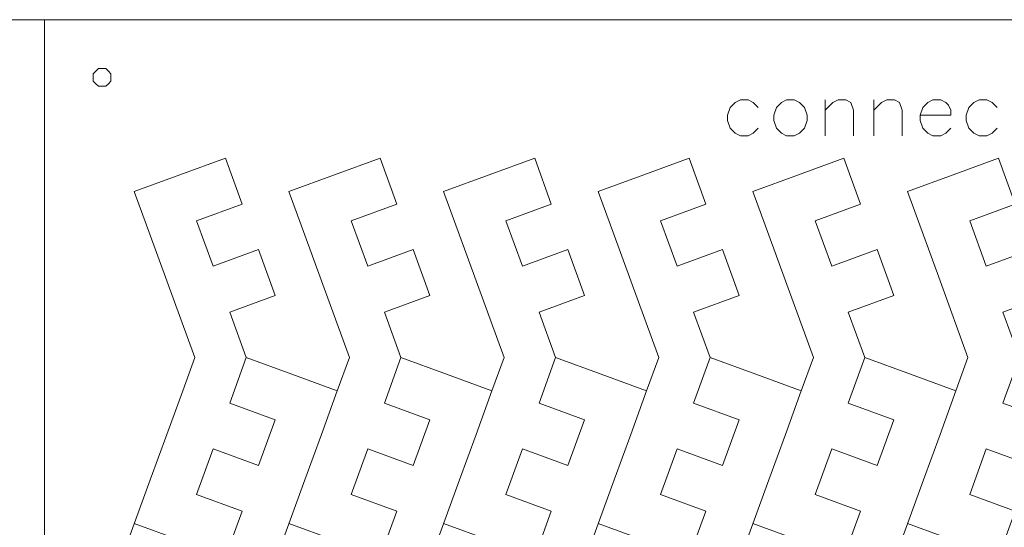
# Model space of a CAD drawing. Header units: millimetres. Extents: x -153 to 179, y -214 to 212.
# Tile 20 of 33: x -30 to 31, y 36 to 68. Entities that reach past the tile are written whole.
import ezdxf
from ezdxf.lldxf.tags import DXFTag

# ---------------------------------------------------------------- set-up
doc = ezdxf.new("R2010")
doc.units = ezdxf.units.MM
doc.header["$MEASUREMENT"] = 0
doc.layers.add('Layer 1', color=7, linetype='Continuous')
tags = doc.linetypes.add('New Line149', pattern=[1.5, 1, -0.5]).pattern_tags.tags
tags[6:7] = [DXFTag(74, 4), DXFTag(75, 0), DXFTag(340, '0'), DXFTag(46, 1.0), DXFTag(50, 0.0), DXFTag(44, 0.0), DXFTag(45, 0.0)]
tags[4:5] = [DXFTag(74, 4), DXFTag(75, 0), DXFTag(340, '0'), DXFTag(46, 1.0), DXFTag(50, 0.0), DXFTag(44, 0.0), DXFTag(45, 0.0)]
tags = doc.linetypes.add('New Line150', pattern=[1.5, 1, -0.5]).pattern_tags.tags
tags[6:7] = [DXFTag(74, 4), DXFTag(75, 0), DXFTag(340, '0'), DXFTag(46, 1.0), DXFTag(50, 0.0), DXFTag(44, 0.0), DXFTag(45, 0.0)]
tags[4:5] = [DXFTag(74, 4), DXFTag(75, 0), DXFTag(340, '0'), DXFTag(46, 1.0), DXFTag(50, 0.0), DXFTag(44, 0.0), DXFTag(45, 0.0)]
tags = doc.linetypes.add('New Line158', pattern=[1.5, 1, -0.5]).pattern_tags.tags
tags[6:7] = [DXFTag(74, 4), DXFTag(75, 0), DXFTag(340, '0'), DXFTag(46, 1.0), DXFTag(50, 0.0), DXFTag(44, 0.0), DXFTag(45, 0.0)]
tags[4:5] = [DXFTag(74, 4), DXFTag(75, 0), DXFTag(340, '0'), DXFTag(46, 1.0), DXFTag(50, 0.0), DXFTag(44, 0.0), DXFTag(45, 0.0)]
tags = doc.linetypes.add('New Line159', pattern=[1.5, 1, -0.5]).pattern_tags.tags
tags[6:7] = [DXFTag(74, 4), DXFTag(75, 0), DXFTag(340, '0'), DXFTag(46, 1.0), DXFTag(50, 0.0), DXFTag(44, 0.0), DXFTag(45, 0.0)]
tags[4:5] = [DXFTag(74, 4), DXFTag(75, 0), DXFTag(340, '0'), DXFTag(46, 1.0), DXFTag(50, 0.0), DXFTag(44, 0.0), DXFTag(45, 0.0)]
tags = doc.linetypes.add('New Line167', pattern=[1.5, 1, -0.5]).pattern_tags.tags
tags[6:7] = [DXFTag(74, 4), DXFTag(75, 0), DXFTag(340, '0'), DXFTag(46, 1.0), DXFTag(50, 0.0), DXFTag(44, 0.0), DXFTag(45, 0.0)]
tags[4:5] = [DXFTag(74, 4), DXFTag(75, 0), DXFTag(340, '0'), DXFTag(46, 1.0), DXFTag(50, 0.0), DXFTag(44, 0.0), DXFTag(45, 0.0)]
tags = doc.linetypes.add('New Line168', pattern=[1.5, 1, -0.5]).pattern_tags.tags
tags[6:7] = [DXFTag(74, 4), DXFTag(75, 0), DXFTag(340, '0'), DXFTag(46, 1.0), DXFTag(50, 0.0), DXFTag(44, 0.0), DXFTag(45, 0.0)]
tags[4:5] = [DXFTag(74, 4), DXFTag(75, 0), DXFTag(340, '0'), DXFTag(46, 1.0), DXFTag(50, 0.0), DXFTag(44, 0.0), DXFTag(45, 0.0)]
tags = doc.linetypes.add('New Line176', pattern=[1.5, 1, -0.5]).pattern_tags.tags
tags[6:7] = [DXFTag(74, 4), DXFTag(75, 0), DXFTag(340, '0'), DXFTag(46, 1.0), DXFTag(50, 0.0), DXFTag(44, 0.0), DXFTag(45, 0.0)]
tags[4:5] = [DXFTag(74, 4), DXFTag(75, 0), DXFTag(340, '0'), DXFTag(46, 1.0), DXFTag(50, 0.0), DXFTag(44, 0.0), DXFTag(45, 0.0)]
tags = doc.linetypes.add('New Line177', pattern=[1.5, 1, -0.5]).pattern_tags.tags
tags[6:7] = [DXFTag(74, 4), DXFTag(75, 0), DXFTag(340, '0'), DXFTag(46, 1.0), DXFTag(50, 0.0), DXFTag(44, 0.0), DXFTag(45, 0.0)]
tags[4:5] = [DXFTag(74, 4), DXFTag(75, 0), DXFTag(340, '0'), DXFTag(46, 1.0), DXFTag(50, 0.0), DXFTag(44, 0.0), DXFTag(45, 0.0)]
tags = doc.linetypes.add('New Line185', pattern=[1.5, 1, -0.5]).pattern_tags.tags
tags[6:7] = [DXFTag(74, 4), DXFTag(75, 0), DXFTag(340, '0'), DXFTag(46, 1.0), DXFTag(50, 0.0), DXFTag(44, 0.0), DXFTag(45, 0.0)]
tags[4:5] = [DXFTag(74, 4), DXFTag(75, 0), DXFTag(340, '0'), DXFTag(46, 1.0), DXFTag(50, 0.0), DXFTag(44, 0.0), DXFTag(45, 0.0)]
tags = doc.linetypes.add('New Line186', pattern=[1.5, 1, -0.5]).pattern_tags.tags
tags[6:7] = [DXFTag(74, 4), DXFTag(75, 0), DXFTag(340, '0'), DXFTag(46, 1.0), DXFTag(50, 0.0), DXFTag(44, 0.0), DXFTag(45, 0.0)]
tags[4:5] = [DXFTag(74, 4), DXFTag(75, 0), DXFTag(340, '0'), DXFTag(46, 1.0), DXFTag(50, 0.0), DXFTag(44, 0.0), DXFTag(45, 0.0)]
tags = doc.linetypes.add('New Line194', pattern=[1.5, 1, -0.5]).pattern_tags.tags
tags[6:7] = [DXFTag(74, 4), DXFTag(75, 0), DXFTag(340, '0'), DXFTag(46, 1.0), DXFTag(50, 0.0), DXFTag(44, 0.0), DXFTag(45, 0.0)]
tags[4:5] = [DXFTag(74, 4), DXFTag(75, 0), DXFTag(340, '0'), DXFTag(46, 1.0), DXFTag(50, 0.0), DXFTag(44, 0.0), DXFTag(45, 0.0)]
tags = doc.linetypes.add('New Line195', pattern=[1.5, 1, -0.5]).pattern_tags.tags
tags[6:7] = [DXFTag(74, 4), DXFTag(75, 0), DXFTag(340, '0'), DXFTag(46, 1.0), DXFTag(50, 0.0), DXFTag(44, 0.0), DXFTag(45, 0.0)]
tags[4:5] = [DXFTag(74, 4), DXFTag(75, 0), DXFTag(340, '0'), DXFTag(46, 1.0), DXFTag(50, 0.0), DXFTag(44, 0.0), DXFTag(45, 0.0)]

msp = doc.modelspace()

# ---------------------------------------------------------------- linework, layer by layer
at = {"layer": 'Layer 1', "color": 1, "lineweight": 9}
for points, knots in [([(-153.1707, 67.7185), (-153.1707, 67.7185), (-28.1707, 67.7185), (-28.1707, 67.7185), (-28.1707, 67.7185), (-28.1707, 67.7185), (-28.1707, -57.2815), (-28.1707, -57.2815), (-28.1707, -57.2815), (-28.1707, -57.2815), (-153.1707, -57.2815), (-153.1707, -57.2815), (-153.1707, -57.2815), (-153.1707, -57.2815), (-153.1707, 67.7185), (-153.1707, 67.7185)], [0, 0, 0, 0, 0.2, 0.2, 0.2, 0.2, 0.4, 0.4, 0.4, 0.4, 0.6, 0.6, 0.6, 0.6, 1, 1, 1, 1]), ([(-28.1707, 67.7185), (-28.1707, 67.7185), (96.8293, 67.7185), (96.8293, 67.7185), (96.8293, 67.7185), (96.8293, 67.7185), (96.8293, -57.2815), (96.8293, -57.2815)], [0, 0, 0, 0, 0.3333333, 0.3333333, 0.3333333, 0.3333333, 1, 1, 1, 1]), ([(-25.1492, 63.9191), (-25.1492, 63.9191), (-25.1492, 64.147), (-25.1492, 64.147), (-25.1492, 64.147), (-25.1492, 64.147), (-25.1492, 64.3748), (-25.1492, 64.3748), (-25.1492, 64.3748), (-25.1492, 64.3748), (-24.9882, 64.5359), (-24.9882, 64.5359), (-24.9882, 64.5359), (-24.9882, 64.5359), (-24.8271, 64.697), (-24.8271, 64.697), (-24.8271, 64.697), (-24.8271, 64.697), (-24.5992, 64.697), (-24.5992, 64.697), (-24.5992, 64.697), (-24.5992, 64.697), (-24.3714, 64.697), (-24.3714, 64.697), (-24.3714, 64.697), (-24.3714, 64.697), (-24.2103, 64.5359), (-24.2103, 64.5359), (-24.2103, 64.5359), (-24.2103, 64.5359), (-24.0492, 64.3748), (-24.0492, 64.3748), (-24.0492, 64.3748), (-24.0492, 64.3748), (-24.0492, 64.147), (-24.0492, 64.147), (-24.0492, 64.147), (-24.0492, 64.147), (-24.0492, 63.9191), (-24.0492, 63.9191), (-24.0492, 63.9191), (-24.0492, 63.9191), (-24.2103, 63.7581), (-24.2103, 63.7581), (-24.2103, 63.7581), (-24.2103, 63.7581), (-24.3714, 63.597), (-24.3714, 63.597), (-24.3714, 63.597), (-24.3714, 63.597), (-24.5992, 63.597), (-24.5992, 63.597), (-24.5992, 63.597), (-24.5992, 63.597), (-24.8271, 63.597), (-24.8271, 63.597), (-24.8271, 63.597), (-24.8271, 63.597), (-24.9882, 63.7581), (-24.9882, 63.7581), (-24.9882, 63.7581), (-24.9882, 63.7581), (-25.1492, 63.9191), (-25.1492, 63.9191)], [0, 0, 0, 0, 0.0588235, 0.0588235, 0.0588235, 0.0588235, 0.1176471, 0.1176471, 0.1176471, 0.1176471, 0.1764706, 0.1764706, 0.1764706, 0.1764706, 0.2352941, 0.2352941, 0.2352941, 0.2352941, 0.2941176, 0.2941176, 0.2941176, 0.2941176, 0.3529412, 0.3529412, 0.3529412, 0.3529412, 0.4117647, 0.4117647, 0.4117647, 0.4117647, 0.4705882, 0.4705882, 0.4705882, 0.4705882, 0.5294118, 0.5294118, 0.5294118, 0.5294118, 0.5882353, 0.5882353, 0.5882353, 0.5882353, 0.6470588, 0.6470588, 0.6470588, 0.6470588, 0.7058824, 0.7058824, 0.7058824, 0.7058824, 0.7647059, 0.7647059, 0.7647059, 0.7647059, 0.8235294, 0.8235294, 0.8235294, 0.8235294, 0.8823529, 0.8823529, 0.8823529, 0.8823529, 1, 1, 1, 1]), ([(-16.9636, 59.1416), (-16.9636, 59.1416), (-15.9327, 56.3092), (-15.9327, 56.3092), (-15.9327, 56.3092), (-15.9327, 56.3092), (-18.7517, 55.2831), (-18.7517, 55.2831), (-18.7517, 55.2831), (-18.7517, 55.2831), (-17.7257, 52.464), (-17.7257, 52.464), (-17.7257, 52.464), (-17.7257, 52.464), (-14.9066, 53.4902), (-14.9066, 53.4902), (-14.9066, 53.4902), (-14.9066, 53.4902), (-13.8757, 50.6576), (-13.8757, 50.6576), (-13.8757, 50.6576), (-13.8757, 50.6576), (-16.6947, 49.6315), (-16.6947, 49.6315), (-16.6947, 49.6315), (-16.6947, 49.6315), (-15.6687, 46.8125), (-15.6687, 46.8125), (-15.6687, 46.8125), (-15.6687, 46.8125), (-16.6947, 43.9934), (-16.6947, 43.9934), (-16.6947, 43.9934), (-16.6947, 43.9934), (-13.8757, 42.9674), (-13.8757, 42.9674), (-13.8757, 42.9674), (-13.8757, 42.9674), (-14.9067, 40.1349), (-14.9067, 40.1349), (-14.9067, 40.1349), (-14.9067, 40.1349), (-17.7257, 41.1609), (-17.7257, 41.1609), (-17.7257, 41.1609), (-17.7257, 41.1609), (-18.7518, 38.3418), (-18.7518, 38.3418), (-18.7518, 38.3418), (-18.7518, 38.3418), (-15.9326, 37.3157), (-15.9326, 37.3157), (-15.9326, 37.3157), (-15.9326, 37.3157), (-16.9636, 34.4833), (-16.9636, 34.4833), (-16.9636, 34.4833), (-16.9636, 34.4833), (-22.6018, 36.5354), (-22.6018, 36.5354)], [0, 0, 0, 0, 0.0625, 0.0625, 0.0625, 0.0625, 0.125, 0.125, 0.125, 0.125, 0.1875, 0.1875, 0.1875, 0.1875, 0.25, 0.25, 0.25, 0.25, 0.3125, 0.3125, 0.3125, 0.3125, 0.375, 0.375, 0.375, 0.375, 0.4375, 0.4375, 0.4375, 0.4375, 0.5, 0.5, 0.5, 0.5, 0.5625, 0.5625, 0.5625, 0.5625, 0.625, 0.625, 0.625, 0.625, 0.6875, 0.6875, 0.6875, 0.6875, 0.75, 0.75, 0.75, 0.75, 0.8125, 0.8125, 0.8125, 0.8125, 0.875, 0.875, 0.875, 0.875, 1, 1, 1, 1]), ([(-7.386, 59.1416), (-7.386, 59.1416), (-6.355, 56.3092), (-6.355, 56.3092), (-6.355, 56.3092), (-6.355, 56.3092), (-9.174, 55.2831), (-9.174, 55.2831), (-9.174, 55.2831), (-9.174, 55.2831), (-8.148, 52.464), (-8.148, 52.464), (-8.148, 52.464), (-8.148, 52.464), (-5.3289, 53.4902), (-5.3289, 53.4902), (-5.3289, 53.4902), (-5.3289, 53.4902), (-4.298, 50.6576), (-4.298, 50.6576), (-4.298, 50.6576), (-4.298, 50.6576), (-7.1171, 49.6315), (-7.1171, 49.6315), (-7.1171, 49.6315), (-7.1171, 49.6315), (-6.091, 46.8125), (-6.091, 46.8125), (-6.091, 46.8125), (-6.091, 46.8125), (-7.1171, 43.9934), (-7.1171, 43.9934), (-7.1171, 43.9934), (-7.1171, 43.9934), (-4.298, 42.9674), (-4.298, 42.9674), (-4.298, 42.9674), (-4.298, 42.9674), (-5.329, 40.1349), (-5.329, 40.1349), (-5.329, 40.1349), (-5.329, 40.1349), (-8.1481, 41.1609), (-8.1481, 41.1609), (-8.1481, 41.1609), (-8.1481, 41.1609), (-9.1741, 38.3418), (-9.1741, 38.3418), (-9.1741, 38.3418), (-9.1741, 38.3418), (-6.3549, 37.3157), (-6.3549, 37.3157), (-6.3549, 37.3157), (-6.3549, 37.3157), (-7.386, 34.4833), (-7.386, 34.4833), (-7.386, 34.4833), (-7.386, 34.4833), (-13.0241, 36.5354), (-13.0241, 36.5354)], [0, 0, 0, 0, 0.0625, 0.0625, 0.0625, 0.0625, 0.125, 0.125, 0.125, 0.125, 0.1875, 0.1875, 0.1875, 0.1875, 0.25, 0.25, 0.25, 0.25, 0.3125, 0.3125, 0.3125, 0.3125, 0.375, 0.375, 0.375, 0.375, 0.4375, 0.4375, 0.4375, 0.4375, 0.5, 0.5, 0.5, 0.5, 0.5625, 0.5625, 0.5625, 0.5625, 0.625, 0.625, 0.625, 0.625, 0.6875, 0.6875, 0.6875, 0.6875, 0.75, 0.75, 0.75, 0.75, 0.8125, 0.8125, 0.8125, 0.8125, 0.875, 0.875, 0.875, 0.875, 1, 1, 1, 1]), ([(2.1917, 59.1416), (2.1917, 59.1416), (3.2226, 56.3092), (3.2226, 56.3092), (3.2226, 56.3092), (3.2226, 56.3092), (0.4036, 55.2831), (0.4036, 55.2831), (0.4036, 55.2831), (0.4036, 55.2831), (1.4297, 52.464), (1.4297, 52.464), (1.4297, 52.464), (1.4297, 52.464), (4.2487, 53.4902), (4.2487, 53.4902), (4.2487, 53.4902), (4.2487, 53.4902), (5.2797, 50.6576), (5.2797, 50.6576), (5.2797, 50.6576), (5.2797, 50.6576), (2.4606, 49.6315), (2.4606, 49.6315), (2.4606, 49.6315), (2.4606, 49.6315), (3.4866, 46.8125), (3.4866, 46.8125), (3.4866, 46.8125), (3.4866, 46.8125), (2.4606, 43.9934), (2.4606, 43.9934), (2.4606, 43.9934), (2.4606, 43.9934), (5.2797, 42.9674), (5.2797, 42.9674), (5.2797, 42.9674), (5.2797, 42.9674), (4.2487, 40.1349), (4.2487, 40.1349), (4.2487, 40.1349), (4.2487, 40.1349), (1.4296, 41.1609), (1.4296, 41.1609), (1.4296, 41.1609), (1.4296, 41.1609), (0.4036, 38.3418), (0.4036, 38.3418), (0.4036, 38.3418), (0.4036, 38.3418), (3.2227, 37.3157), (3.2227, 37.3157), (3.2227, 37.3157), (3.2227, 37.3157), (2.1917, 34.4833), (2.1917, 34.4833), (2.1917, 34.4833), (2.1917, 34.4833), (-3.4464, 36.5354), (-3.4464, 36.5354)], [0, 0, 0, 0, 0.0625, 0.0625, 0.0625, 0.0625, 0.125, 0.125, 0.125, 0.125, 0.1875, 0.1875, 0.1875, 0.1875, 0.25, 0.25, 0.25, 0.25, 0.3125, 0.3125, 0.3125, 0.3125, 0.375, 0.375, 0.375, 0.375, 0.4375, 0.4375, 0.4375, 0.4375, 0.5, 0.5, 0.5, 0.5, 0.5625, 0.5625, 0.5625, 0.5625, 0.625, 0.625, 0.625, 0.625, 0.6875, 0.6875, 0.6875, 0.6875, 0.75, 0.75, 0.75, 0.75, 0.8125, 0.8125, 0.8125, 0.8125, 0.875, 0.875, 0.875, 0.875, 1, 1, 1, 1]), ([(11.7694, 59.1416), (11.7694, 59.1416), (12.8003, 56.3092), (12.8003, 56.3092), (12.8003, 56.3092), (12.8003, 56.3092), (9.9813, 55.2831), (9.9813, 55.2831), (9.9813, 55.2831), (9.9813, 55.2831), (11.0073, 52.464), (11.0073, 52.464), (11.0073, 52.464), (11.0073, 52.464), (13.8264, 53.4902), (13.8264, 53.4902), (13.8264, 53.4902), (13.8264, 53.4902), (14.8573, 50.6576), (14.8573, 50.6576), (14.8573, 50.6576), (14.8573, 50.6576), (12.0383, 49.6315), (12.0383, 49.6315), (12.0383, 49.6315), (12.0383, 49.6315), (13.0643, 46.8125), (13.0643, 46.8125), (13.0643, 46.8125), (13.0643, 46.8125), (12.0383, 43.9934), (12.0383, 43.9934), (12.0383, 43.9934), (12.0383, 43.9934), (14.8573, 42.9674), (14.8573, 42.9674), (14.8573, 42.9674), (14.8573, 42.9674), (13.8263, 40.1349), (13.8263, 40.1349), (13.8263, 40.1349), (13.8263, 40.1349), (11.0073, 41.1609), (11.0073, 41.1609), (11.0073, 41.1609), (11.0073, 41.1609), (9.9812, 38.3418), (9.9812, 38.3418), (9.9812, 38.3418), (9.9812, 38.3418), (12.8004, 37.3157), (12.8004, 37.3157), (12.8004, 37.3157), (12.8004, 37.3157), (11.7694, 34.4833), (11.7694, 34.4833), (11.7694, 34.4833), (11.7694, 34.4833), (6.1312, 36.5354), (6.1312, 36.5354)], [0, 0, 0, 0, 0.0625, 0.0625, 0.0625, 0.0625, 0.125, 0.125, 0.125, 0.125, 0.1875, 0.1875, 0.1875, 0.1875, 0.25, 0.25, 0.25, 0.25, 0.3125, 0.3125, 0.3125, 0.3125, 0.375, 0.375, 0.375, 0.375, 0.4375, 0.4375, 0.4375, 0.4375, 0.5, 0.5, 0.5, 0.5, 0.5625, 0.5625, 0.5625, 0.5625, 0.625, 0.625, 0.625, 0.625, 0.6875, 0.6875, 0.6875, 0.6875, 0.75, 0.75, 0.75, 0.75, 0.8125, 0.8125, 0.8125, 0.8125, 0.875, 0.875, 0.875, 0.875, 1, 1, 1, 1]), ([(21.347, 59.1416), (21.347, 59.1416), (22.378, 56.3092), (22.378, 56.3092), (22.378, 56.3092), (22.378, 56.3092), (19.559, 55.2831), (19.559, 55.2831), (19.559, 55.2831), (19.559, 55.2831), (20.585, 52.464), (20.585, 52.464), (20.585, 52.464), (20.585, 52.464), (23.4041, 53.4902), (23.4041, 53.4902), (23.4041, 53.4902), (23.4041, 53.4902), (24.435, 50.6576), (24.435, 50.6576), (24.435, 50.6576), (24.435, 50.6576), (21.6159, 49.6315), (21.6159, 49.6315), (21.6159, 49.6315), (21.6159, 49.6315), (22.642, 46.8125), (22.642, 46.8125), (22.642, 46.8125), (22.642, 46.8125), (21.6159, 43.9934), (21.6159, 43.9934), (21.6159, 43.9934), (21.6159, 43.9934), (24.435, 42.9674), (24.435, 42.9674), (24.435, 42.9674), (24.435, 42.9674), (23.404, 40.1349), (23.404, 40.1349), (23.404, 40.1349), (23.404, 40.1349), (20.5849, 41.1609), (20.5849, 41.1609), (20.5849, 41.1609), (20.5849, 41.1609), (19.5589, 38.3418), (19.5589, 38.3418), (19.5589, 38.3418), (19.5589, 38.3418), (22.3781, 37.3157), (22.3781, 37.3157), (22.3781, 37.3157), (22.3781, 37.3157), (21.347, 34.4833), (21.347, 34.4833), (21.347, 34.4833), (21.347, 34.4833), (15.7089, 36.5354), (15.7089, 36.5354)], [0, 0, 0, 0, 0.0625, 0.0625, 0.0625, 0.0625, 0.125, 0.125, 0.125, 0.125, 0.1875, 0.1875, 0.1875, 0.1875, 0.25, 0.25, 0.25, 0.25, 0.3125, 0.3125, 0.3125, 0.3125, 0.375, 0.375, 0.375, 0.375, 0.4375, 0.4375, 0.4375, 0.4375, 0.5, 0.5, 0.5, 0.5, 0.5625, 0.5625, 0.5625, 0.5625, 0.625, 0.625, 0.625, 0.625, 0.6875, 0.6875, 0.6875, 0.6875, 0.75, 0.75, 0.75, 0.75, 0.8125, 0.8125, 0.8125, 0.8125, 0.875, 0.875, 0.875, 0.875, 1, 1, 1, 1]), ([(30.9247, 59.1416), (30.9247, 59.1416), (31.9556, 56.3092), (31.9556, 56.3092), (31.9556, 56.3092), (31.9556, 56.3092), (29.1366, 55.2831), (29.1366, 55.2831), (29.1366, 55.2831), (29.1366, 55.2831), (30.1627, 52.464), (30.1627, 52.464), (30.1627, 52.464), (30.1627, 52.464), (32.9817, 53.4902), (32.9817, 53.4902), (32.9817, 53.4902), (32.9817, 53.4902), (34.0127, 50.6576), (34.0127, 50.6576), (34.0127, 50.6576), (34.0127, 50.6576), (31.1936, 49.6315), (31.1936, 49.6315), (31.1936, 49.6315), (31.1936, 49.6315), (32.2196, 46.8125), (32.2196, 46.8125), (32.2196, 46.8125), (32.2196, 46.8125), (31.1936, 43.9934), (31.1936, 43.9934), (31.1936, 43.9934), (31.1936, 43.9934), (34.0127, 42.9674), (34.0127, 42.9674), (34.0127, 42.9674), (34.0127, 42.9674), (32.9817, 40.1349), (32.9817, 40.1349), (32.9817, 40.1349), (32.9817, 40.1349), (30.1626, 41.1609), (30.1626, 41.1609), (30.1626, 41.1609), (30.1626, 41.1609), (29.1366, 38.3418), (29.1366, 38.3418), (29.1366, 38.3418), (29.1366, 38.3418), (31.9558, 37.3157), (31.9558, 37.3157), (31.9558, 37.3157), (31.9558, 37.3157), (30.9247, 34.4833), (30.9247, 34.4833), (30.9247, 34.4833), (30.9247, 34.4833), (25.2866, 36.5354), (25.2866, 36.5354)], [0, 0, 0, 0, 0.0625, 0.0625, 0.0625, 0.0625, 0.125, 0.125, 0.125, 0.125, 0.1875, 0.1875, 0.1875, 0.1875, 0.25, 0.25, 0.25, 0.25, 0.3125, 0.3125, 0.3125, 0.3125, 0.375, 0.375, 0.375, 0.375, 0.4375, 0.4375, 0.4375, 0.4375, 0.5, 0.5, 0.5, 0.5, 0.5625, 0.5625, 0.5625, 0.5625, 0.625, 0.625, 0.625, 0.625, 0.6875, 0.6875, 0.6875, 0.6875, 0.75, 0.75, 0.75, 0.75, 0.8125, 0.8125, 0.8125, 0.8125, 0.875, 0.875, 0.875, 0.875, 1, 1, 1, 1])]:
    msp.add_open_spline(points, degree=3, knots=knots, dxfattribs=at)
at = {"layer": 'Layer 1', "color": 5, "lineweight": 9}
for points, knots in [([(16.0424, 62.2831), (16.0424, 62.2831), (15.7323, 62.605), (15.7323, 62.605), (15.7323, 62.605), (15.7323, 62.605), (15.4104, 62.7601), (15.4104, 62.7601), (15.4104, 62.7601), (15.4104, 62.7601), (14.9334, 62.7601), (14.9334, 62.7601), (14.9334, 62.7601), (14.9334, 62.7601), (14.6114, 62.605), (14.6114, 62.605), (14.6114, 62.605), (14.6114, 62.605), (14.3013, 62.2831), (14.3013, 62.2831), (14.3013, 62.2831), (14.3013, 62.2831), (14.1344, 61.806), (14.1344, 61.806), (14.1344, 61.806), (14.1344, 61.806), (14.1344, 61.4842), (14.1344, 61.4842), (14.1344, 61.4842), (14.1344, 61.4842), (14.3013, 61.0072), (14.3013, 61.0072), (14.3013, 61.0072), (14.3013, 61.0072), (14.6114, 60.6971), (14.6114, 60.6971), (14.6114, 60.6971), (14.6114, 60.6971), (14.9334, 60.5301), (14.9334, 60.5301), (14.9334, 60.5301), (14.9334, 60.5301), (15.4104, 60.5301), (15.4104, 60.5301), (15.4104, 60.5301), (15.4104, 60.5301), (15.7323, 60.6971), (15.7323, 60.6971), (15.7323, 60.6971), (15.7323, 60.6971), (16.0424, 61.0072), (16.0424, 61.0072)], [0, 0, 0, 0, 0.0714286, 0.0714286, 0.0714286, 0.0714286, 0.1428571, 0.1428571, 0.1428571, 0.1428571, 0.2142857, 0.2142857, 0.2142857, 0.2142857, 0.2857143, 0.2857143, 0.2857143, 0.2857143, 0.3571429, 0.3571429, 0.3571429, 0.3571429, 0.4285714, 0.4285714, 0.4285714, 0.4285714, 0.5, 0.5, 0.5, 0.5, 0.5714286, 0.5714286, 0.5714286, 0.5714286, 0.6428571, 0.6428571, 0.6428571, 0.6428571, 0.7142857, 0.7142857, 0.7142857, 0.7142857, 0.7857143, 0.7857143, 0.7857143, 0.7857143, 0.8571429, 0.8571429, 0.8571429, 0.8571429, 1, 1, 1, 1]), ([(17.7953, 62.7601), (17.7953, 62.7601), (17.4734, 62.605), (17.4734, 62.605), (17.4734, 62.605), (17.4734, 62.605), (17.1633, 62.2831), (17.1633, 62.2831), (17.1633, 62.2831), (17.1633, 62.2831), (16.9964, 61.806), (16.9964, 61.806), (16.9964, 61.806), (16.9964, 61.806), (16.9964, 61.4842), (16.9964, 61.4842), (16.9964, 61.4842), (16.9964, 61.4842), (17.1633, 61.0072), (17.1633, 61.0072), (17.1633, 61.0072), (17.1633, 61.0072), (17.4734, 60.6971), (17.4734, 60.6971), (17.4734, 60.6971), (17.4734, 60.6971), (17.7953, 60.5301), (17.7953, 60.5301), (17.7953, 60.5301), (17.7953, 60.5301), (18.2723, 60.5301), (18.2723, 60.5301), (18.2723, 60.5301), (18.2723, 60.5301), (18.5943, 60.6971), (18.5943, 60.6971), (18.5943, 60.6971), (18.5943, 60.6971), (18.9043, 61.0072), (18.9043, 61.0072), (18.9043, 61.0072), (18.9043, 61.0072), (19.0713, 61.4842), (19.0713, 61.4842), (19.0713, 61.4842), (19.0713, 61.4842), (19.0713, 61.806), (19.0713, 61.806), (19.0713, 61.806), (19.0713, 61.806), (18.9043, 62.2831), (18.9043, 62.2831), (18.9043, 62.2831), (18.9043, 62.2831), (18.5943, 62.605), (18.5943, 62.605), (18.5943, 62.605), (18.5943, 62.605), (18.2723, 62.7601), (18.2723, 62.7601), (18.2723, 62.7601), (18.2723, 62.7601), (17.7953, 62.7601), (17.7953, 62.7601)], [0, 0, 0, 0, 0.0588235, 0.0588235, 0.0588235, 0.0588235, 0.1176471, 0.1176471, 0.1176471, 0.1176471, 0.1764706, 0.1764706, 0.1764706, 0.1764706, 0.2352941, 0.2352941, 0.2352941, 0.2352941, 0.2941176, 0.2941176, 0.2941176, 0.2941176, 0.3529412, 0.3529412, 0.3529412, 0.3529412, 0.4117647, 0.4117647, 0.4117647, 0.4117647, 0.4705882, 0.4705882, 0.4705882, 0.4705882, 0.5294118, 0.5294118, 0.5294118, 0.5294118, 0.5882353, 0.5882353, 0.5882353, 0.5882353, 0.6470588, 0.6470588, 0.6470588, 0.6470588, 0.7058824, 0.7058824, 0.7058824, 0.7058824, 0.7647059, 0.7647059, 0.7647059, 0.7647059, 0.8235294, 0.8235294, 0.8235294, 0.8235294, 0.8823529, 0.8823529, 0.8823529, 0.8823529, 1, 1, 1, 1]), ([(20.1803, 62.128), (20.1803, 62.128), (20.6573, 62.605), (20.6573, 62.605), (20.6573, 62.605), (20.6573, 62.605), (20.9793, 62.7601), (20.9793, 62.7601), (20.9793, 62.7601), (20.9793, 62.7601), (21.4563, 62.7601), (21.4563, 62.7601), (21.4563, 62.7601), (21.4563, 62.7601), (21.7664, 62.605), (21.7664, 62.605), (21.7664, 62.605), (21.7664, 62.605), (21.9333, 62.128), (21.9333, 62.128), (21.9333, 62.128), (21.9333, 62.128), (21.9333, 60.5301), (21.9333, 60.5301)], [0, 0, 0, 0, 0.1428571, 0.1428571, 0.1428571, 0.1428571, 0.2857143, 0.2857143, 0.2857143, 0.2857143, 0.4285714, 0.4285714, 0.4285714, 0.4285714, 0.5714286, 0.5714286, 0.5714286, 0.5714286, 0.7142857, 0.7142857, 0.7142857, 0.7142857, 1, 1, 1, 1]), ([(23.1973, 62.128), (23.1973, 62.128), (23.6743, 62.605), (23.6743, 62.605), (23.6743, 62.605), (23.6743, 62.605), (23.9963, 62.7601), (23.9963, 62.7601), (23.9963, 62.7601), (23.9963, 62.7601), (24.4733, 62.7601), (24.4733, 62.7601), (24.4733, 62.7601), (24.4733, 62.7601), (24.7953, 62.605), (24.7953, 62.605), (24.7953, 62.605), (24.7953, 62.605), (24.9503, 62.128), (24.9503, 62.128), (24.9503, 62.128), (24.9503, 62.128), (24.9503, 60.5301), (24.9503, 60.5301)], [0, 0, 0, 0, 0.1428571, 0.1428571, 0.1428571, 0.1428571, 0.2857143, 0.2857143, 0.2857143, 0.2857143, 0.4285714, 0.4285714, 0.4285714, 0.4285714, 0.5714286, 0.5714286, 0.5714286, 0.5714286, 0.7142857, 0.7142857, 0.7142857, 0.7142857, 1, 1, 1, 1]), ([(26.0594, 61.806), (26.0594, 61.806), (27.9673, 61.806), (27.9673, 61.806), (27.9673, 61.806), (27.9673, 61.806), (27.9673, 62.128), (27.9673, 62.128), (27.9673, 62.128), (27.9673, 62.128), (27.8123, 62.4381), (27.8123, 62.4381), (27.8123, 62.4381), (27.8123, 62.4381), (27.6573, 62.605), (27.6573, 62.605), (27.6573, 62.605), (27.6573, 62.605), (27.3353, 62.7601), (27.3353, 62.7601), (27.3353, 62.7601), (27.3353, 62.7601), (26.8583, 62.7601), (26.8583, 62.7601), (26.8583, 62.7601), (26.8583, 62.7601), (26.5364, 62.605), (26.5364, 62.605), (26.5364, 62.605), (26.5364, 62.605), (26.2263, 62.2831), (26.2263, 62.2831), (26.2263, 62.2831), (26.2263, 62.2831), (26.0594, 61.806), (26.0594, 61.806), (26.0594, 61.806), (26.0594, 61.806), (26.0594, 61.4842), (26.0594, 61.4842), (26.0594, 61.4842), (26.0594, 61.4842), (26.2263, 61.0072), (26.2263, 61.0072), (26.2263, 61.0072), (26.2263, 61.0072), (26.5364, 60.6971), (26.5364, 60.6971), (26.5364, 60.6971), (26.5364, 60.6971), (26.8583, 60.5301), (26.8583, 60.5301), (26.8583, 60.5301), (26.8583, 60.5301), (27.3353, 60.5301), (27.3353, 60.5301), (27.3353, 60.5301), (27.3353, 60.5301), (27.6573, 60.6971), (27.6573, 60.6971), (27.6573, 60.6971), (27.6573, 60.6971), (27.9673, 61.0072), (27.9673, 61.0072)], [0, 0, 0, 0, 0.0588235, 0.0588235, 0.0588235, 0.0588235, 0.1176471, 0.1176471, 0.1176471, 0.1176471, 0.1764706, 0.1764706, 0.1764706, 0.1764706, 0.2352941, 0.2352941, 0.2352941, 0.2352941, 0.2941176, 0.2941176, 0.2941176, 0.2941176, 0.3529412, 0.3529412, 0.3529412, 0.3529412, 0.4117647, 0.4117647, 0.4117647, 0.4117647, 0.4705882, 0.4705882, 0.4705882, 0.4705882, 0.5294118, 0.5294118, 0.5294118, 0.5294118, 0.5882353, 0.5882353, 0.5882353, 0.5882353, 0.6470588, 0.6470588, 0.6470588, 0.6470588, 0.7058824, 0.7058824, 0.7058824, 0.7058824, 0.7647059, 0.7647059, 0.7647059, 0.7647059, 0.8235294, 0.8235294, 0.8235294, 0.8235294, 0.8823529, 0.8823529, 0.8823529, 0.8823529, 1, 1, 1, 1]), ([(30.8293, 62.2831), (30.8293, 62.2831), (30.5193, 62.605), (30.5193, 62.605), (30.5193, 62.605), (30.5193, 62.605), (30.1973, 62.7601), (30.1973, 62.7601), (30.1973, 62.7601), (30.1973, 62.7601), (29.7203, 62.7601), (29.7203, 62.7601), (29.7203, 62.7601), (29.7203, 62.7601), (29.3983, 62.605), (29.3983, 62.605), (29.3983, 62.605), (29.3983, 62.605), (29.0883, 62.2831), (29.0883, 62.2831), (29.0883, 62.2831), (29.0883, 62.2831), (28.9213, 61.806), (28.9213, 61.806), (28.9213, 61.806), (28.9213, 61.806), (28.9213, 61.4842), (28.9213, 61.4842), (28.9213, 61.4842), (28.9213, 61.4842), (29.0883, 61.0072), (29.0883, 61.0072), (29.0883, 61.0072), (29.0883, 61.0072), (29.3983, 60.6971), (29.3983, 60.6971), (29.3983, 60.6971), (29.3983, 60.6971), (29.7203, 60.5301), (29.7203, 60.5301), (29.7203, 60.5301), (29.7203, 60.5301), (30.1973, 60.5301), (30.1973, 60.5301), (30.1973, 60.5301), (30.1973, 60.5301), (30.5193, 60.6971), (30.5193, 60.6971), (30.5193, 60.6971), (30.5193, 60.6971), (30.8293, 61.0072), (30.8293, 61.0072)], [0, 0, 0, 0, 0.0714286, 0.0714286, 0.0714286, 0.0714286, 0.1428571, 0.1428571, 0.1428571, 0.1428571, 0.2142857, 0.2142857, 0.2142857, 0.2142857, 0.2857143, 0.2857143, 0.2857143, 0.2857143, 0.3571429, 0.3571429, 0.3571429, 0.3571429, 0.4285714, 0.4285714, 0.4285714, 0.4285714, 0.5, 0.5, 0.5, 0.5, 0.5714286, 0.5714286, 0.5714286, 0.5714286, 0.6428571, 0.6428571, 0.6428571, 0.6428571, 0.7142857, 0.7142857, 0.7142857, 0.7142857, 0.7857143, 0.7857143, 0.7857143, 0.7857143, 0.8571429, 0.8571429, 0.8571429, 0.8571429, 1, 1, 1, 1])]:
    msp.add_open_spline(points, degree=3, knots=knots, dxfattribs=at)
for points in [[(20.1803, 62.7601), (20.1803, 62.7601), (20.1803, 60.5301), (20.1803, 60.5301)], [(23.1973, 62.7601), (23.1973, 62.7601), (23.1973, 60.5301), (23.1973, 60.5301)]]:
    msp.add_open_spline(points, degree=3, dxfattribs=at)
at = {"layer": 'Layer 1', "color": 1, "lineweight": 9}
for points in [[(-16.9636, 59.1416), (-16.9636, 59.1416), (-19.7827, 58.1156), (-19.7827, 58.1156)], [(-7.386, 59.1416), (-7.386, 59.1416), (-10.205, 58.1156), (-10.205, 58.1156)], [(2.1917, 59.1416), (2.1917, 59.1416), (-0.6273, 58.1156), (-0.6273, 58.1156)], [(11.7694, 59.1416), (11.7694, 59.1416), (8.9503, 58.1156), (8.9503, 58.1156)], [(21.347, 59.1416), (21.347, 59.1416), (18.528, 58.1156), (18.528, 58.1156)], [(30.9247, 59.1416), (30.9247, 59.1416), (28.1057, 58.1156), (28.1057, 58.1156)], [(-19.7827, 58.1156), (-19.7827, 58.1156), (-22.6018, 57.0896), (-22.6018, 57.0896)], [(-10.205, 58.1156), (-10.205, 58.1156), (-13.0241, 57.0896), (-13.0241, 57.0896)], [(-0.6273, 58.1156), (-0.6273, 58.1156), (-3.4464, 57.0896), (-3.4464, 57.0896)], [(8.9503, 58.1156), (8.9503, 58.1156), (6.1312, 57.0896), (6.1312, 57.0896)], [(18.528, 58.1156), (18.528, 58.1156), (15.7089, 57.0896), (15.7089, 57.0896)], [(28.1057, 58.1156), (28.1057, 58.1156), (25.2866, 57.0896), (25.2866, 57.0896)], [(-22.6018, 57.0896), (-22.6018, 57.0896), (-21.618, 54.3865), (-21.618, 54.3865)], [(-13.0241, 57.0896), (-13.0241, 57.0896), (-12.0404, 54.3865), (-12.0404, 54.3865)], [(-3.4464, 57.0896), (-3.4464, 57.0896), (-2.4627, 54.3865), (-2.4627, 54.3865)], [(6.1312, 57.0896), (6.1312, 57.0896), (7.115, 54.3865), (7.115, 54.3865)], [(15.7089, 57.0896), (15.7089, 57.0896), (16.6927, 54.3865), (16.6927, 54.3865)], [(25.2866, 57.0896), (25.2866, 57.0896), (26.2703, 54.3865), (26.2703, 54.3865)], [(-20.5919, 51.5675), (-20.5919, 51.5675), (-18.8613, 46.8125), (-18.8613, 46.8125)], [(-11.0143, 51.5675), (-11.0143, 51.5675), (-9.2836, 46.8125), (-9.2836, 46.8125)], [(-1.4366, 51.5675), (-1.4366, 51.5675), (0.2941, 46.8125), (0.2941, 46.8125)], [(8.1411, 51.5675), (8.1411, 51.5675), (9.8717, 46.8125), (9.8717, 46.8125)], [(17.7187, 51.5675), (17.7187, 51.5675), (19.4494, 46.8125), (19.4494, 46.8125)], [(27.2964, 51.5675), (27.2964, 51.5675), (29.0271, 46.8125), (29.0271, 46.8125)], [(-18.8613, 46.8125), (-18.8613, 46.8125), (-19.6082, 44.7604), (-19.6082, 44.7604)], [(-15.6687, 46.8124), (-15.6687, 46.8124), (-12.8497, 45.7864), (-12.8497, 45.7864)], [(-9.2836, 46.8125), (-9.2836, 46.8125), (-10.0306, 44.7604), (-10.0306, 44.7604)], [(-6.091, 46.8124), (-6.091, 46.8124), (-3.272, 45.7864), (-3.272, 45.7864)], [(0.2941, 46.8125), (0.2941, 46.8125), (-0.4529, 44.7604), (-0.4529, 44.7604)], [(3.4866, 46.8124), (3.4866, 46.8124), (6.3057, 45.7864), (6.3057, 45.7864)], [(9.8717, 46.8125), (9.8717, 46.8125), (9.1248, 44.7604), (9.1248, 44.7604)], [(13.0643, 46.8124), (13.0643, 46.8124), (15.8833, 45.7864), (15.8833, 45.7864)], [(19.4494, 46.8125), (19.4494, 46.8125), (18.7024, 44.7604), (18.7024, 44.7604)], [(22.642, 46.8124), (22.642, 46.8124), (25.461, 45.7864), (25.461, 45.7864)], [(29.0271, 46.8125), (29.0271, 46.8125), (28.2801, 44.7604), (28.2801, 44.7604)], [(-12.8497, 45.7864), (-12.8497, 45.7864), (-10.0306, 44.7604), (-10.0306, 44.7604)], [(-3.272, 45.7864), (-3.272, 45.7864), (-0.4529, 44.7604), (-0.4529, 44.7604)], [(6.3057, 45.7864), (6.3057, 45.7864), (9.1248, 44.7604), (9.1248, 44.7604)], [(15.8833, 45.7864), (15.8833, 45.7864), (18.7024, 44.7604), (18.7024, 44.7604)], [(25.461, 45.7864), (25.461, 45.7864), (28.2801, 44.7604), (28.2801, 44.7604)], [(-19.6082, 44.7604), (-19.6082, 44.7604), (-20.592, 42.0573), (-20.592, 42.0573)], [(-10.0306, 44.7604), (-10.0306, 44.7604), (-11.0143, 42.0573), (-11.0143, 42.0573)], [(-0.4529, 44.7604), (-0.4529, 44.7604), (-1.4366, 42.0573), (-1.4366, 42.0573)], [(9.1248, 44.7604), (9.1248, 44.7604), (8.141, 42.0573), (8.141, 42.0573)], [(18.7024, 44.7604), (18.7024, 44.7604), (17.7187, 42.0573), (17.7187, 42.0573)], [(28.2801, 44.7604), (28.2801, 44.7604), (27.2964, 42.0573), (27.2964, 42.0573)], [(-21.6181, 39.2383), (-21.6181, 39.2383), (-23.3487, 34.4833), (-23.3487, 34.4833)], [(-12.0404, 39.2383), (-12.0404, 39.2383), (-13.7711, 34.4833), (-13.7711, 34.4833)], [(-2.4627, 39.2383), (-2.4627, 39.2383), (-4.1934, 34.4833), (-4.1934, 34.4833)], [(7.1149, 39.2383), (7.1149, 39.2383), (5.3843, 34.4833), (5.3843, 34.4833)], [(16.6926, 39.2383), (16.6926, 39.2383), (14.9619, 34.4833), (14.9619, 34.4833)], [(26.2703, 39.2383), (26.2703, 39.2383), (24.5396, 34.4833), (24.5396, 34.4833)]]:
    msp.add_open_spline(points, degree=3, dxfattribs=at)
at = {"layer": 'Layer 1', "color": 1, "linetype": 'New Line195', "lineweight": 9}
msp.add_open_spline([(-21.618, 54.3865), (-21.618, 54.3865), (-20.5919, 51.5675), (-20.5919, 51.5675)], degree=3, dxfattribs=at)
at = {"layer": 'Layer 1', "color": 1, "linetype": 'New Line186', "lineweight": 9}
msp.add_open_spline([(-12.0404, 54.3865), (-12.0404, 54.3865), (-11.0143, 51.5675), (-11.0143, 51.5675)], degree=3, dxfattribs=at)
at = {"layer": 'Layer 1', "color": 1, "linetype": 'New Line177', "lineweight": 9}
msp.add_open_spline([(-2.4627, 54.3865), (-2.4627, 54.3865), (-1.4366, 51.5675), (-1.4366, 51.5675)], degree=3, dxfattribs=at)
at = {"layer": 'Layer 1', "color": 1, "linetype": 'New Line168', "lineweight": 9}
msp.add_open_spline([(7.115, 54.3865), (7.115, 54.3865), (8.1411, 51.5675), (8.1411, 51.5675)], degree=3, dxfattribs=at)
at = {"layer": 'Layer 1', "color": 1, "linetype": 'New Line159', "lineweight": 9}
msp.add_open_spline([(16.6927, 54.3865), (16.6927, 54.3865), (17.7187, 51.5675), (17.7187, 51.5675)], degree=3, dxfattribs=at)
at = {"layer": 'Layer 1', "color": 1, "linetype": 'New Line150', "lineweight": 9}
msp.add_open_spline([(26.2703, 54.3865), (26.2703, 54.3865), (27.2964, 51.5675), (27.2964, 51.5675)], degree=3, dxfattribs=at)
at = {"layer": 'Layer 1', "color": 1, "linetype": 'New Line194', "lineweight": 9}
msp.add_open_spline([(-20.592, 42.0573), (-20.592, 42.0573), (-21.6181, 39.2383), (-21.6181, 39.2383)], degree=3, dxfattribs=at)
at = {"layer": 'Layer 1', "color": 1, "linetype": 'New Line185', "lineweight": 9}
msp.add_open_spline([(-11.0143, 42.0573), (-11.0143, 42.0573), (-12.0404, 39.2383), (-12.0404, 39.2383)], degree=3, dxfattribs=at)
at = {"layer": 'Layer 1', "color": 1, "linetype": 'New Line176', "lineweight": 9}
msp.add_open_spline([(-1.4366, 42.0573), (-1.4366, 42.0573), (-2.4627, 39.2383), (-2.4627, 39.2383)], degree=3, dxfattribs=at)
at = {"layer": 'Layer 1', "color": 1, "linetype": 'New Line167', "lineweight": 9}
msp.add_open_spline([(8.141, 42.0573), (8.141, 42.0573), (7.1149, 39.2383), (7.1149, 39.2383)], degree=3, dxfattribs=at)
at = {"layer": 'Layer 1', "color": 1, "linetype": 'New Line158', "lineweight": 9}
msp.add_open_spline([(17.7187, 42.0573), (17.7187, 42.0573), (16.6926, 39.2383), (16.6926, 39.2383)], degree=3, dxfattribs=at)
at = {"layer": 'Layer 1', "color": 1, "linetype": 'New Line149', "lineweight": 9}
msp.add_open_spline([(27.2964, 42.0573), (27.2964, 42.0573), (26.2703, 39.2383), (26.2703, 39.2383)], degree=3, dxfattribs=at)

doc.saveas('drawing.dxf')
